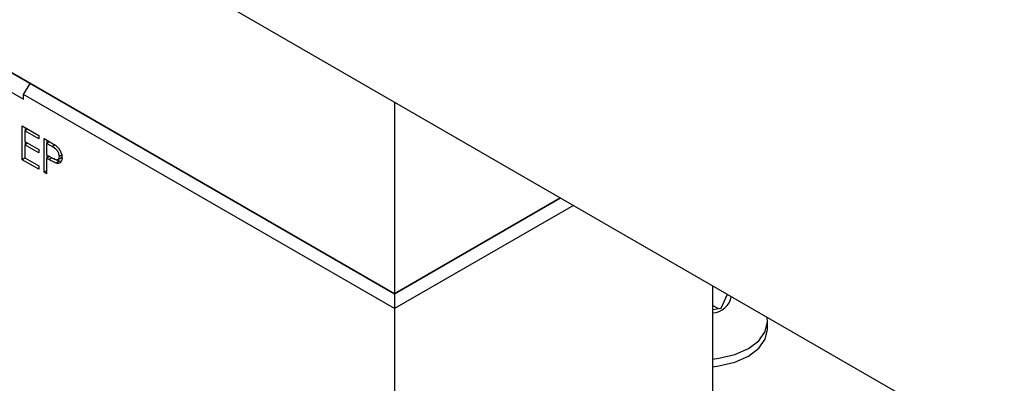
# Model space of a CAD drawing. Header units: inches. Extents: x 1694 to 2505, y -239 to -56.
# Tile 111 of 179: x 1825.99 to 1829.27, y -200.93 to -199.72. Entities that reach past the tile are written whole.
import ezdxf

# ---------------------------------------------------------------- set-up
doc = ezdxf.new("R2010")
doc.units = ezdxf.units.IN
doc.header["$LTSCALE"] = 0.5
doc.header["$MEASUREMENT"] = 0
doc.layers.add('SID-M-S', color=105, linetype='Continuous')

msp = doc.modelspace()

# ---------------------------------------------------------------- linework, layer by layer
at = {"layer": 'SID-M-S'}
for p, q in [((1825.11604, -198.7657), (1832.89421, -203.25594)), ((1824.40893, -198.99667), (1827.23736, -200.62949)), ((1827.23736, -200.62949), (1824.45136, -199.02117)), ((1825.64637, -199.77675), (1825.99992, -199.98085)), ((1825.99992, -199.96452), (1826.02113, -199.92778)), ((1826.02113, -199.92778), (1826.02148, -199.92758)), ((1826.02113, -199.92778), (1827.23736, -200.62989)), ((1827.23736, -200.67888), (1825.99992, -199.96452)), ((1825.99992, -199.98085), (1825.99992, -199.96452)), ((1827.23736, -199.99031), (1827.23736, -200.62949)), ((1825.99545, -200.06989), (1826.05041, -200.10162)), ((1825.99545, -200.18241), (1825.99545, -200.06989)), ((1826.01419, -200.08071), (1826.00419, -200.08648)), ((1826.00419, -200.08648), (1826.00419, -200.1211)), ((1826.05041, -200.11316), (1826.00419, -200.08648)), ((1826.00606, -200.08541), (1826.00606, -200.07602)), ((1826.05041, -200.10162), (1826.05041, -200.11316)), ((1826.00419, -200.1211), (1826.05041, -200.14778)), ((1826.01419, -200.12687), (1826.00419, -200.13264)), ((1826.00419, -200.13264), (1826.00419, -200.17592)), ((1826.05041, -200.15932), (1826.00419, -200.13264)), ((1826.00606, -200.13157), (1826.00606, -200.12218)), ((1826.0679, -200.11172), (1826.08701, -200.12275)), ((1826.0679, -200.22423), (1826.0679, -200.11172)), ((1826.08664, -200.12254), (1826.07665, -200.12831)), ((1826.07665, -200.12831), (1826.07665, -200.16581)), ((1826.09447, -200.13859), (1826.07665, -200.12831)), ((1826.07851, -200.12723), (1826.07851, -200.11784)), ((1826.10507, -200.13247), (1826.09447, -200.13859)), ((1826.05041, -200.14778), (1826.05041, -200.15932)), ((1826.07665, -200.16581), (1826.0937, -200.17591)), ((1826.07851, -200.17628), (1826.07851, -200.16691)), ((1826.12972, -200.16539), (1826.11912, -200.17151)), ((1826.00544, -200.17664), (1825.99545, -200.18241)), ((1826.05041, -200.21414), (1825.99545, -200.18241)), ((1826.00419, -200.17592), (1826.05041, -200.2026)), ((1826.08652, -200.17165), (1826.07665, -200.17735)), ((1826.07665, -200.17735), (1826.07665, -200.22928)), ((1826.08361, -200.18137), (1826.07665, -200.17735)), ((1826.0934, -200.17573), (1826.08361, -200.18137)), ((1826.11903, -200.18772), (1826.10842, -200.19385)), ((1826.11312, -200.18254), (1826.12638, -200.17489)), ((1826.12489, -200.18857), (1826.11903, -200.18772)), ((1826.05041, -200.2026), (1826.05041, -200.21414)), ((1826.07665, -200.21919), (1826.0679, -200.22423)), ((1826.07665, -200.22928), (1826.0679, -200.22423)), ((1827.23736, -200.62949), (1827.79096, -200.3099)), ((1827.79096, -200.3099), (1827.23736, -200.62949)), ((1827.23736, -200.62989), (1827.79131, -200.3101)), ((1827.83374, -200.3346), (1827.23736, -200.67888)), ((1828.29802, -200.60262), (1828.29802, -201.06275)), ((1827.23736, -200.62989), (1827.23736, -201.67506)), ((1828.32635, -200.67741), (1828.34774, -200.63132)), ((1828.31629, -200.67897), (1828.29802, -200.66842)), ((1828.29802, -200.68179), (1828.32635, -200.67741)), ((1828.47372, -200.75576), (1828.48116, -200.72312)), ((1828.48116, -200.72312), (1828.47945, -200.70736)), ((1828.48116, -200.74843), (1828.48116, -200.72312)), ((1828.45189, -200.78619), (1828.47372, -200.75576)), ((1828.47372, -200.78108), (1828.48116, -200.74843)), ((1828.41716, -200.81231), (1828.45189, -200.78619)), ((1828.45189, -200.8115), (1828.47372, -200.78108)), ((1828.37191, -200.83236), (1828.41716, -200.81231)), ((1828.41716, -200.83762), (1828.45189, -200.8115)), ((1828.29802, -200.84759), (1828.31921, -200.84496)), ((1828.31921, -200.84496), (1828.37191, -200.83236)), ((1828.31921, -200.87027), (1828.37191, -200.85767)), ((1828.37191, -200.85767), (1828.41716, -200.83762)), ((1828.29802, -200.8729), (1828.31921, -200.87027))]:
    msp.add_line(p, q, dxfattribs=at)
msp.add_arc((1828.29578, -200.62799), 0.06515, 271.96729, 350.75847, dxfattribs=at)
for points, knots in [([(1826.08701, -200.12275), (1826.09118, -200.12514), (1826.09861, -200.1294), (1826.10597, -200.13486), (1826.1092, -200.13725)], [0, 0, 0, 0, 0.5603137, 1, 1, 1, 1]), ([(1826.11912, -200.17151), (1826.11868, -200.16803), (1826.11801, -200.16278), (1826.11442, -200.15564), (1826.10754, -200.14597), (1826.10027, -200.14187), (1826.09447, -200.13859)], [0, 0, 0, 0, 0.2489693, 0.3747291, 0.500383, 1, 1, 1, 1]), ([(1826.1092, -200.13725), (1826.11216, -200.14019), (1826.11808, -200.14608), (1826.1242, -200.15722), (1826.12743, -200.16773), (1826.12772, -200.17359), (1826.12786, -200.17651)], [0, 0, 0, 0, 0.2797054, 0.5593809, 0.7795086, 1, 1, 1, 1]), ([(1826.10842, -200.19385), (1826.10381, -200.19186), (1826.09557, -200.1883), (1826.08727, -200.18349), (1826.08361, -200.18137)], [0, 0, 0, 0, 0.5596942, 1, 1, 1, 1]), ([(1826.0937, -200.17591), (1826.09964, -200.17936), (1826.10707, -200.18368), (1826.11426, -200.1822), (1826.11801, -200.1792), (1826.11868, -200.17458), (1826.11912, -200.17151)], [0, 0, 0, 0, 0.4997206, 0.6253498, 0.7510825, 1, 1, 1, 1]), ([(1826.11903, -200.18772), (1826.11442, -200.18577), (1826.10804, -200.18306), (1826.10161, -200.17939), (1826.09982, -200.17838)], [0, 0, 0, 0, 0.7224013, 1, 1, 1, 1]), ([(1826.12786, -200.17651), (1826.12763, -200.18009), (1826.12717, -200.18723), (1826.12228, -200.19344), (1826.11565, -200.19544), (1826.11083, -200.19438), (1826.10842, -200.19385)], [0, 0, 0, 0, 0.2800989, 0.5593238, 0.7794579, 1, 1, 1, 1]), ([(1826.12502, -200.17559), (1826.12604, -200.17516), (1826.12716, -200.1747), (1826.12752, -200.17333), (1826.12755, -200.17321)], [0, 0, 0, 0, 0.9177343, 1, 1, 1, 1])]:
    msp.add_open_spline(points, degree=3, knots=knots, dxfattribs=at)

doc.saveas('drawing.dxf')
